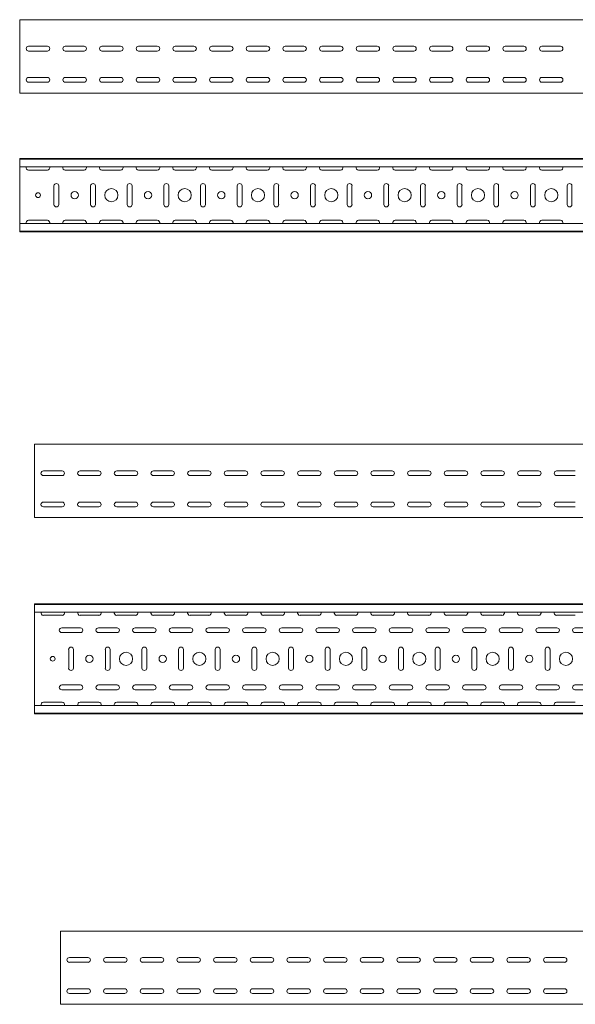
# Model space of a CAD drawing. Header units: millimetres. Extents: x -792 to 3872, y -6969 to -417.
# Tile 16 of 21: x 812 to 1570, y -1761 to -417. Entities that reach past the tile are written whole.
import ezdxf

# ---------------------------------------------------------------- set-up
doc = ezdxf.new("R2010")
doc.units = ezdxf.units.MM

msp = doc.modelspace()

# ---------------------------------------------------------------- linework, layer by layer
at = {"color": 7, "linetype": 'Continuous', "lineweight": 15}
for p, q in [((3812.4, -417.4), (812.4, -417.4)), ((812.4, -424), (812.4, -417.4)), ((812.4, -426.4), (812.4, -424)), ((812.4, -430), (812.4, -426.4)), ((812.4, -431.7), (812.4, -430)), ((812.4, -514.4), (812.4, -431.7)), ((824.6, -453.6), (850.1, -453.6)), ((874.6, -453.6), (900.1, -453.6)), ((924.6, -453.6), (950.1, -453.6)), ((974.6, -453.6), (1000.1, -453.6)), ((1024.6, -453.6), (1050.1, -453.6)), ((1074.6, -453.6), (1100.1, -453.6)), ((1124.6, -453.6), (1150.1, -453.6)), ((1174.6, -453.6), (1200.1, -453.6)), ((1224.6, -453.6), (1250.1, -453.6)), ((1274.6, -453.6), (1300.1, -453.6)), ((1324.6, -453.6), (1350.1, -453.6)), ((1374.6, -453.6), (1400.1, -453.6)), ((1424.6, -453.6), (1450.1, -453.6)), ((1474.6, -453.6), (1500.1, -453.6)), ((1524.6, -453.6), (1550.1, -453.6)), ((850.1, -460.1), (824.6, -460.1)), ((900.1, -460.1), (874.6, -460.1)), ((950.1, -460.1), (924.6, -460.1)), ((1000.1, -460.1), (974.6, -460.1)), ((1050.1, -460.1), (1024.6, -460.1)), ((1100.1, -460.1), (1074.6, -460.1)), ((1150.1, -460.1), (1124.6, -460.1)), ((1200.1, -460.1), (1174.6, -460.1)), ((1250.1, -460.1), (1224.6, -460.1)), ((1300.1, -460.1), (1274.6, -460.1)), ((1350.1, -460.1), (1324.6, -460.1)), ((1400.1, -460.1), (1374.6, -460.1)), ((1450.1, -460.1), (1424.6, -460.1)), ((1500.1, -460.1), (1474.6, -460.1)), ((1550.1, -460.1), (1524.6, -460.1)), ((824.6, -496.1), (850.1, -496.1)), ((874.6, -496.1), (900.1, -496.1)), ((924.6, -496.1), (950.1, -496.1)), ((974.6, -496.1), (1000.1, -496.1)), ((1024.6, -496.1), (1050.1, -496.1)), ((1074.6, -496.1), (1100.1, -496.1)), ((1124.6, -496.1), (1150.1, -496.1)), ((1174.6, -496.1), (1200.1, -496.1)), ((1224.6, -496.1), (1250.1, -496.1)), ((1274.6, -496.1), (1300.1, -496.1)), ((1324.6, -496.1), (1350.1, -496.1)), ((1374.6, -496.1), (1400.1, -496.1)), ((1424.6, -496.1), (1450.1, -496.1)), ((1474.6, -496.1), (1500.1, -496.1)), ((1524.6, -496.1), (1550.1, -496.1)), ((850.1, -502.6), (824.6, -502.6)), ((900.1, -502.6), (874.6, -502.6)), ((950.1, -502.6), (924.6, -502.6)), ((1000.1, -502.6), (974.6, -502.6)), ((1050.1, -502.6), (1024.6, -502.6)), ((1100.1, -502.6), (1074.6, -502.6)), ((1150.1, -502.6), (1124.6, -502.6)), ((1200.1, -502.6), (1174.6, -502.6)), ((1250.1, -502.6), (1224.6, -502.6)), ((1300.1, -502.6), (1274.6, -502.6)), ((1350.1, -502.6), (1324.6, -502.6)), ((1400.1, -502.6), (1374.6, -502.6)), ((1450.1, -502.6), (1424.6, -502.6)), ((1500.1, -502.6), (1474.6, -502.6)), ((1550.1, -502.6), (1524.6, -502.6)), ((812.4, -517.4), (812.4, -514.4)), ((3812.4, -517.4), (812.4, -517.4)), ((3812.4, -606.8), (812.4, -606.8)), ((812.4, -607.8), (812.4, -606.8)), ((3812.4, -607.8), (812.4, -607.8)), ((812.4, -616.3), (812.4, -607.8)), ((812.4, -618), (812.4, -616.3)), ((3812.4, -618), (812.4, -618)), ((812.4, -618), (812.4, -695.6)), ((824.6, -622.6), (850.1, -622.6)), ((874.6, -622.6), (900.1, -622.6)), ((924.6, -622.6), (950.1, -622.6)), ((974.6, -622.6), (1000.1, -622.6)), ((1024.6, -622.6), (1050.1, -622.6)), ((1074.6, -622.6), (1100.1, -622.6)), ((1124.6, -622.6), (1150.1, -622.6)), ((1174.6, -622.6), (1200.1, -622.6)), ((1224.6, -622.6), (1250.1, -622.6)), ((1274.6, -622.6), (1300.1, -622.6)), ((1324.6, -622.6), (1350.1, -622.6)), ((1374.6, -622.6), (1400.1, -622.6)), ((1424.6, -622.6), (1450.1, -622.6)), ((1474.6, -622.6), (1500.1, -622.6)), ((1524.6, -622.6), (1550.1, -622.6)), ((859.1, -644.1), (859.1, -669.6)), ((865.6, -669.6), (865.6, -644.1)), ((909.1, -644.1), (909.1, -669.6)), ((915.6, -669.6), (915.6, -644.1)), ((959.1, -644.1), (959.1, -669.6)), ((965.6, -669.6), (965.6, -644.1)), ((1009.1, -644.1), (1009.1, -669.6)), ((1015.6, -669.6), (1015.6, -644.1)), ((1059.1, -644.1), (1059.1, -669.6)), ((1065.6, -669.6), (1065.6, -644.1)), ((1109.1, -644.1), (1109.1, -669.6)), ((1115.6, -669.6), (1115.6, -644.1)), ((1159.1, -644.1), (1159.1, -669.6)), ((1165.6, -669.6), (1165.6, -644.1)), ((1209.1, -644.1), (1209.1, -669.6)), ((1215.6, -669.6), (1215.6, -644.1)), ((1259.1, -644.1), (1259.1, -669.6)), ((1265.6, -669.6), (1265.6, -644.1)), ((1309.1, -644.1), (1309.1, -669.6)), ((1315.6, -669.6), (1315.6, -644.1)), ((1359.1, -644.1), (1359.1, -669.6)), ((1365.6, -669.6), (1365.6, -644.1)), ((1409.1, -644.1), (1409.1, -669.6)), ((1415.6, -669.6), (1415.6, -644.1)), ((1459.1, -644.1), (1459.1, -669.6)), ((1465.6, -669.6), (1465.6, -644.1)), ((1509.1, -644.1), (1509.1, -669.6)), ((1515.6, -669.6), (1515.6, -644.1)), ((1559.1, -644.1), (1559.1, -669.6)), ((1565.6, -669.6), (1565.6, -644.1)), ((3812.4, -695.6), (812.4, -695.6)), ((812.4, -697.4), (812.4, -695.6)), ((812.4, -705.8), (812.4, -697.4)), ((850.1, -691.1), (824.6, -691.1)), ((900.1, -691.1), (874.6, -691.1)), ((950.1, -691.1), (924.6, -691.1)), ((1000.1, -691.1), (974.6, -691.1)), ((1050.1, -691.1), (1024.6, -691.1)), ((1100.1, -691.1), (1074.6, -691.1)), ((1150.1, -691.1), (1124.6, -691.1)), ((1200.1, -691.1), (1174.6, -691.1)), ((1250.1, -691.1), (1224.6, -691.1)), ((1300.1, -691.1), (1274.6, -691.1)), ((1350.1, -691.1), (1324.6, -691.1)), ((1400.1, -691.1), (1374.6, -691.1)), ((1450.1, -691.1), (1424.6, -691.1)), ((1500.1, -691.1), (1474.6, -691.1)), ((1550.1, -691.1), (1524.6, -691.1)), ((812.4, -705.8), (3812.4, -705.8)), ((812.4, -706.8), (812.4, -705.8)), ((3812.4, -706.8), (812.4, -706.8)), ((3832.4, -996.7), (832.4, -996.7)), ((832.4, -1003.3), (832.4, -996.7)), ((832.4, -1005.7), (832.4, -1003.3)), ((832.4, -1009.2), (832.4, -1005.7)), ((832.4, -1011), (832.4, -1009.2)), ((832.4, -1093.7), (832.4, -1011)), ((844.7, -1032.9), (870.2, -1032.9)), ((894.7, -1032.9), (920.2, -1032.9)), ((944.7, -1032.9), (970.2, -1032.9)), ((994.7, -1032.9), (1020.2, -1032.9)), ((1044.7, -1032.9), (1070.2, -1032.9)), ((1094.7, -1032.9), (1120.2, -1032.9)), ((1144.7, -1032.9), (1170.2, -1032.9)), ((1194.7, -1032.9), (1220.2, -1032.9)), ((1244.7, -1032.9), (1270.2, -1032.9)), ((1294.7, -1032.9), (1320.2, -1032.9)), ((1344.7, -1032.9), (1370.2, -1032.9)), ((1394.7, -1032.9), (1420.2, -1032.9)), ((1444.7, -1032.9), (1470.2, -1032.9)), ((1494.7, -1032.9), (1520.2, -1032.9)), ((1544.7, -1032.9), (1570.2, -1032.9)), ((870.2, -1039.4), (844.7, -1039.4)), ((920.2, -1039.4), (894.7, -1039.4)), ((970.2, -1039.4), (944.7, -1039.4)), ((1020.2, -1039.4), (994.7, -1039.4)), ((1070.2, -1039.4), (1044.7, -1039.4)), ((1120.2, -1039.4), (1094.7, -1039.4)), ((1170.2, -1039.4), (1144.7, -1039.4)), ((1220.2, -1039.4), (1194.7, -1039.4)), ((1270.2, -1039.4), (1244.7, -1039.4)), ((1320.2, -1039.4), (1294.7, -1039.4)), ((1370.2, -1039.4), (1344.7, -1039.4)), ((1420.2, -1039.4), (1394.7, -1039.4)), ((1470.2, -1039.4), (1444.7, -1039.4)), ((1520.2, -1039.4), (1494.7, -1039.4)), ((1570.2, -1039.4), (1544.7, -1039.4)), ((844.7, -1075.4), (870.2, -1075.4)), ((870.2, -1081.9), (844.7, -1081.9)), ((894.7, -1075.4), (920.2, -1075.4)), ((920.2, -1081.9), (894.7, -1081.9)), ((944.7, -1075.4), (970.2, -1075.4)), ((970.2, -1081.9), (944.7, -1081.9)), ((994.7, -1075.4), (1020.2, -1075.4)), ((1020.2, -1081.9), (994.7, -1081.9)), ((1044.7, -1075.4), (1070.2, -1075.4)), ((1070.2, -1081.9), (1044.7, -1081.9)), ((1094.7, -1075.4), (1120.2, -1075.4)), ((1120.2, -1081.9), (1094.7, -1081.9)), ((1144.7, -1075.4), (1170.2, -1075.4)), ((1170.2, -1081.9), (1144.7, -1081.9)), ((1194.7, -1075.4), (1220.2, -1075.4)), ((1220.2, -1081.9), (1194.7, -1081.9)), ((1244.7, -1075.4), (1270.2, -1075.4)), ((1270.2, -1081.9), (1244.7, -1081.9)), ((1294.7, -1075.4), (1320.2, -1075.4)), ((1320.2, -1081.9), (1294.7, -1081.9)), ((1344.7, -1075.4), (1370.2, -1075.4)), ((1370.2, -1081.9), (1344.7, -1081.9)), ((1394.7, -1075.4), (1420.2, -1075.4)), ((1420.2, -1081.9), (1394.7, -1081.9)), ((1444.7, -1075.4), (1470.2, -1075.4)), ((1470.2, -1081.9), (1444.7, -1081.9)), ((1494.7, -1075.4), (1520.2, -1075.4)), ((1520.2, -1081.9), (1494.7, -1081.9)), ((1544.7, -1075.4), (1570.2, -1075.4)), ((1570.2, -1081.9), (1544.7, -1081.9)), ((832.4, -1096.7), (832.4, -1093.7)), ((3832.4, -1096.7), (832.4, -1096.7)), ((3832.4, -1214.3), (832.4, -1214.3)), ((832.4, -1215.3), (832.4, -1214.3)), ((3832.4, -1215.3), (832.4, -1215.3)), ((832.4, -1223.7), (832.4, -1215.3)), ((832.4, -1225.5), (832.4, -1223.7)), ((3832.4, -1225.5), (832.4, -1225.5)), ((832.4, -1225.5), (832.4, -1353.1)), ((844.7, -1230), (870.2, -1230)), ((894.7, -1230), (920.2, -1230)), ((944.7, -1230), (970.2, -1230)), ((994.7, -1230), (1020.2, -1230)), ((1044.7, -1230), (1070.2, -1230)), ((1094.7, -1230), (1120.2, -1230)), ((1144.7, -1230), (1170.2, -1230)), ((1194.7, -1230), (1220.2, -1230)), ((1244.7, -1230), (1270.2, -1230)), ((1294.7, -1230), (1320.2, -1230)), ((1344.7, -1230), (1370.2, -1230)), ((1394.7, -1230), (1420.2, -1230)), ((1444.7, -1230), (1470.2, -1230)), ((1494.7, -1230), (1520.2, -1230)), ((1544.7, -1230), (1570.2, -1230)), ((895.2, -1247), (869.7, -1247)), ((945.2, -1247), (919.7, -1247)), ((995.2, -1247), (969.7, -1247)), ((1045.2, -1247), (1019.7, -1247)), ((1095.2, -1247), (1069.7, -1247)), ((1145.2, -1247), (1119.7, -1247)), ((1195.2, -1247), (1169.7, -1247)), ((1245.2, -1247), (1219.7, -1247)), ((1295.2, -1247), (1269.7, -1247)), ((1345.2, -1247), (1319.7, -1247)), ((1395.2, -1247), (1369.7, -1247)), ((1445.2, -1247), (1419.7, -1247)), ((1495.2, -1247), (1469.7, -1247)), ((1545.2, -1247), (1519.7, -1247)), ((1595.2, -1247), (1569.7, -1247)), ((869.7, -1253.5), (895.2, -1253.5)), ((919.7, -1253.5), (945.2, -1253.5)), ((969.7, -1253.5), (995.2, -1253.5)), ((1019.7, -1253.5), (1045.2, -1253.5)), ((1069.7, -1253.5), (1095.2, -1253.5)), ((1119.7, -1253.5), (1145.2, -1253.5)), ((1169.7, -1253.5), (1195.2, -1253.5)), ((1219.7, -1253.5), (1245.2, -1253.5)), ((1269.7, -1253.5), (1295.2, -1253.5)), ((1319.7, -1253.5), (1345.2, -1253.5)), ((1369.7, -1253.5), (1395.2, -1253.5)), ((1419.7, -1253.5), (1445.2, -1253.5)), ((1469.7, -1253.5), (1495.2, -1253.5)), ((1519.7, -1253.5), (1545.2, -1253.5)), ((1569.7, -1253.5), (1595.2, -1253.5)), ((879.2, -1276.5), (879.2, -1302)), ((885.7, -1302), (885.7, -1276.5)), ((929.2, -1276.5), (929.2, -1302)), ((935.7, -1302), (935.7, -1276.5)), ((979.2, -1276.5), (979.2, -1302)), ((985.7, -1302), (985.7, -1276.5)), ((1029.2, -1276.5), (1029.2, -1302)), ((1035.7, -1302), (1035.7, -1276.5)), ((1079.2, -1276.5), (1079.2, -1302)), ((1085.7, -1302), (1085.7, -1276.5)), ((1129.2, -1276.5), (1129.2, -1302)), ((1135.7, -1302), (1135.7, -1276.5)), ((1179.2, -1276.5), (1179.2, -1302)), ((1185.7, -1302), (1185.7, -1276.5)), ((1229.2, -1276.5), (1229.2, -1302)), ((1235.7, -1302), (1235.7, -1276.5)), ((1279.2, -1276.5), (1279.2, -1302)), ((1285.7, -1302), (1285.7, -1276.5)), ((1329.2, -1276.5), (1329.2, -1302)), ((1335.7, -1302), (1335.7, -1276.5)), ((1379.2, -1276.5), (1379.2, -1302)), ((1385.7, -1302), (1385.7, -1276.5)), ((1429.2, -1276.5), (1429.2, -1302)), ((1435.7, -1302), (1435.7, -1276.5)), ((1479.2, -1276.5), (1479.2, -1302)), ((1485.7, -1302), (1485.7, -1276.5)), ((1529.2, -1276.5), (1529.2, -1302)), ((1535.7, -1302), (1535.7, -1276.5)), ((895.2, -1325), (869.7, -1325)), ((945.2, -1325), (919.7, -1325)), ((995.2, -1325), (969.7, -1325)), ((1045.2, -1325), (1019.7, -1325)), ((1095.2, -1325), (1069.7, -1325)), ((1145.2, -1325), (1119.7, -1325)), ((1195.2, -1325), (1169.7, -1325)), ((1245.2, -1325), (1219.7, -1325)), ((1295.2, -1325), (1269.7, -1325)), ((1345.2, -1325), (1319.7, -1325)), ((1395.2, -1325), (1369.7, -1325)), ((1445.2, -1325), (1419.7, -1325)), ((1495.2, -1325), (1469.7, -1325)), ((1545.2, -1325), (1519.7, -1325)), ((1595.2, -1325), (1569.7, -1325)), ((869.7, -1331.5), (895.2, -1331.5)), ((919.7, -1331.5), (945.2, -1331.5)), ((969.7, -1331.5), (995.2, -1331.5)), ((1019.7, -1331.5), (1045.2, -1331.5)), ((1069.7, -1331.5), (1095.2, -1331.5)), ((1119.7, -1331.5), (1145.2, -1331.5)), ((1169.7, -1331.5), (1195.2, -1331.5)), ((1219.7, -1331.5), (1245.2, -1331.5)), ((1269.7, -1331.5), (1295.2, -1331.5)), ((1319.7, -1331.5), (1345.2, -1331.5)), ((1369.7, -1331.5), (1395.2, -1331.5)), ((1419.7, -1331.5), (1445.2, -1331.5)), ((1469.7, -1331.5), (1495.2, -1331.5)), ((1519.7, -1331.5), (1545.2, -1331.5)), ((1569.7, -1331.5), (1595.2, -1331.5)), ((3832.4, -1353.1), (832.4, -1353.1)), ((832.4, -1354.8), (832.4, -1353.1)), ((832.4, -1363.3), (832.4, -1354.8)), ((870.2, -1348.5), (844.7, -1348.5)), ((920.2, -1348.5), (894.7, -1348.5)), ((970.2, -1348.5), (944.7, -1348.5)), ((1020.2, -1348.5), (994.7, -1348.5)), ((1070.2, -1348.5), (1044.7, -1348.5)), ((1120.2, -1348.5), (1094.7, -1348.5)), ((1170.2, -1348.5), (1144.7, -1348.5)), ((1220.2, -1348.5), (1194.7, -1348.5)), ((1270.2, -1348.5), (1244.7, -1348.5)), ((1320.2, -1348.5), (1294.7, -1348.5)), ((1370.2, -1348.5), (1344.7, -1348.5)), ((1420.2, -1348.5), (1394.7, -1348.5)), ((1470.2, -1348.5), (1444.7, -1348.5)), ((1520.2, -1348.5), (1494.7, -1348.5)), ((1570.2, -1348.5), (1544.7, -1348.5)), ((832.4, -1363.3), (3832.4, -1363.3)), ((832.4, -1364.3), (832.4, -1363.3)), ((3832.4, -1364.3), (832.4, -1364.3)), ((3867.9, -1660.7), (867.9, -1660.7)), ((867.9, -1667.3), (867.9, -1660.7)), ((867.9, -1669.7), (867.9, -1667.3)), ((867.9, -1673.3), (867.9, -1669.7)), ((867.9, -1675), (867.9, -1673.3)), ((867.9, -1757.7), (867.9, -1675)), ((880.1, -1696.9), (905.6, -1696.9)), ((905.6, -1703.4), (880.1, -1703.4)), ((930.1, -1696.9), (955.6, -1696.9)), ((955.6, -1703.4), (930.1, -1703.4)), ((980.1, -1696.9), (1005.6, -1696.9)), ((1005.6, -1703.4), (980.1, -1703.4)), ((1030.1, -1696.9), (1055.6, -1696.9)), ((1055.6, -1703.4), (1030.1, -1703.4)), ((1080.1, -1696.9), (1105.6, -1696.9)), ((1105.6, -1703.4), (1080.1, -1703.4)), ((1130.1, -1696.9), (1155.6, -1696.9)), ((1155.6, -1703.4), (1130.1, -1703.4)), ((1180.1, -1696.9), (1205.6, -1696.9)), ((1205.6, -1703.4), (1180.1, -1703.4)), ((1230.1, -1696.9), (1255.6, -1696.9)), ((1255.6, -1703.4), (1230.1, -1703.4)), ((1280.1, -1696.9), (1305.6, -1696.9)), ((1305.6, -1703.4), (1280.1, -1703.4)), ((1330.1, -1696.9), (1355.6, -1696.9)), ((1355.6, -1703.4), (1330.1, -1703.4)), ((1380.1, -1696.9), (1405.6, -1696.9)), ((1405.6, -1703.4), (1380.1, -1703.4)), ((1430.1, -1696.9), (1455.6, -1696.9)), ((1455.6, -1703.4), (1430.1, -1703.4)), ((1480.1, -1696.9), (1505.6, -1696.9)), ((1505.6, -1703.4), (1480.1, -1703.4)), ((1530.1, -1696.9), (1555.6, -1696.9)), ((1555.6, -1703.4), (1530.1, -1703.4)), ((880.1, -1739.4), (905.6, -1739.4)), ((905.6, -1745.9), (880.1, -1745.9)), ((930.1, -1739.4), (955.6, -1739.4)), ((955.6, -1745.9), (930.1, -1745.9)), ((980.1, -1739.4), (1005.6, -1739.4)), ((1005.6, -1745.9), (980.1, -1745.9)), ((1030.1, -1739.4), (1055.6, -1739.4)), ((1055.6, -1745.9), (1030.1, -1745.9)), ((1080.1, -1739.4), (1105.6, -1739.4)), ((1105.6, -1745.9), (1080.1, -1745.9)), ((1130.1, -1739.4), (1155.6, -1739.4)), ((1155.6, -1745.9), (1130.1, -1745.9)), ((1180.1, -1739.4), (1205.6, -1739.4)), ((1205.6, -1745.9), (1180.1, -1745.9)), ((1230.1, -1739.4), (1255.6, -1739.4)), ((1255.6, -1745.9), (1230.1, -1745.9)), ((1280.1, -1739.4), (1305.6, -1739.4)), ((1305.6, -1745.9), (1280.1, -1745.9)), ((1330.1, -1739.4), (1355.6, -1739.4)), ((1355.6, -1745.9), (1330.1, -1745.9)), ((1380.1, -1739.4), (1405.6, -1739.4)), ((1405.6, -1745.9), (1380.1, -1745.9)), ((1430.1, -1739.4), (1455.6, -1739.4)), ((1455.6, -1745.9), (1430.1, -1745.9)), ((1480.1, -1739.4), (1505.6, -1739.4)), ((1505.6, -1745.9), (1480.1, -1745.9)), ((1530.1, -1739.4), (1555.6, -1739.4)), ((1555.6, -1745.9), (1530.1, -1745.9)), ((867.9, -1760.7), (867.9, -1757.7)), ((3867.9, -1760.7), (867.9, -1760.7))]:
    msp.add_line(p, q, dxfattribs=at)
for centre, radius in [((837.4, -656.8), 3.25), ((887.4, -656.8), 5), ((937.4, -656.8), 9), ((987.4, -656.8), 5), ((1037.4, -656.8), 9), ((1087.4, -656.8), 5), ((1137.4, -656.8), 9), ((1187.4, -656.8), 5), ((1237.4, -656.8), 9), ((1287.4, -656.8), 5), ((1337.4, -656.8), 9), ((1387.4, -656.8), 5), ((1437.4, -656.8), 9), ((1487.4, -656.8), 5), ((1537.4, -656.8), 9), ((857.4, -1289.3), 3.25), ((907.4, -1289.3), 5), ((957.4, -1289.3), 9), ((1007.4, -1289.3), 5), ((1057.4, -1289.3), 9), ((1107.4, -1289.3), 5), ((1157.4, -1289.3), 9), ((1207.4, -1289.3), 5), ((1257.4, -1289.3), 9), ((1307.4, -1289.3), 5), ((1357.4, -1289.3), 9), ((1407.4, -1289.3), 5), ((1457.4, -1289.3), 9), ((1507.4, -1289.3), 5), ((1557.4, -1289.3), 9)]:
    msp.add_circle(centre, radius, dxfattribs=at)
for centre, start, end in [((824.6, -456.9), 90, 270), ((850.1, -456.9), 270, 90), ((874.6, -456.9), 90, 270), ((900.1, -456.9), 270, 90), ((924.6, -456.9), 90, 270), ((950.1, -456.9), 270, 90), ((974.6, -456.9), 90, 270), ((1000.1, -456.9), 270, 90), ((1024.6, -456.9), 90, 270), ((1050.1, -456.9), 270, 90), ((1074.6, -456.9), 90, 270), ((1100.1, -456.9), 270, 90), ((1124.6, -456.9), 90, 270), ((1150.1, -456.9), 270, 90), ((1174.6, -456.9), 90, 270), ((1200.1, -456.9), 270, 90), ((1224.6, -456.9), 90, 270), ((1250.1, -456.9), 270, 90), ((1274.6, -456.9), 90, 270), ((1300.1, -456.9), 270, 90), ((1324.6, -456.9), 90, 270), ((1350.1, -456.9), 270, 90), ((1374.6, -456.9), 90, 270), ((1400.1, -456.9), 270, 90), ((1424.6, -456.9), 90, 270), ((1450.1, -456.9), 270, 90), ((1474.6, -456.9), 90, 270), ((1500.1, -456.9), 270, 90), ((1524.6, -456.9), 90, 270), ((1550.1, -456.9), 270, 90), ((824.6, -499.4), 90, 270), ((850.1, -499.4), 270, 90), ((874.6, -499.4), 90, 270), ((900.1, -499.4), 270, 90), ((924.6, -499.4), 90, 270), ((950.1, -499.4), 270, 90), ((974.6, -499.4), 90, 270), ((1000.1, -499.4), 270, 90), ((1024.6, -499.4), 90, 270), ((1050.1, -499.4), 270, 90), ((1074.6, -499.4), 90, 270), ((1100.1, -499.4), 270, 90), ((1124.6, -499.4), 90, 270), ((1150.1, -499.4), 270, 90), ((1174.6, -499.4), 90, 270), ((1200.1, -499.4), 270, 90), ((1224.6, -499.4), 90, 270), ((1250.1, -499.4), 270, 90), ((1274.6, -499.4), 90, 270), ((1300.1, -499.4), 270, 90), ((1324.6, -499.4), 90, 270), ((1350.1, -499.4), 270, 90), ((1374.6, -499.4), 90, 270), ((1400.1, -499.4), 270, 90), ((1424.6, -499.4), 90, 270), ((1450.1, -499.4), 270, 90), ((1474.6, -499.4), 90, 270), ((1500.1, -499.4), 270, 90), ((1524.6, -499.4), 90, 270), ((1550.1, -499.4), 270, 90), ((824.6, -619.3), 156.6479, 270), ((850.1, -619.3), 270, 23.3521), ((874.6, -619.3), 156.6479, 270), ((900.1, -619.3), 270, 23.3521), ((924.6, -619.3), 156.6479, 270), ((950.1, -619.3), 270, 23.3521), ((974.6, -619.3), 156.6479, 270), ((1000.1, -619.3), 270, 23.3521), ((1024.6, -619.3), 156.6479, 270), ((1050.1, -619.3), 270, 23.3521), ((1074.6, -619.3), 156.6479, 270), ((1100.1, -619.3), 270, 23.3521), ((1124.6, -619.3), 156.6479, 270), ((1150.1, -619.3), 270, 23.3521), ((1174.6, -619.3), 156.6479, 270), ((1200.1, -619.3), 270, 23.3521), ((1224.6, -619.3), 156.6479, 270), ((1250.1, -619.3), 270, 23.3521), ((1274.6, -619.3), 156.6479, 270), ((1300.1, -619.3), 270, 23.3521), ((1324.6, -619.3), 156.6479, 270), ((1350.1, -619.3), 270, 23.3521), ((1374.6, -619.3), 156.6479, 270), ((1400.1, -619.3), 270, 23.3521), ((1424.6, -619.3), 156.6479, 270), ((1450.1, -619.3), 270, 23.3521), ((1474.6, -619.3), 156.6479, 270), ((1500.1, -619.3), 270, 23.3521), ((1524.6, -619.3), 156.6479, 270), ((1550.1, -619.3), 270, 23.3521), ((862.4, -644.1), 360, 180), ((912.4, -644.1), 0, 180), ((962.4, -644.1), 360, 180), ((1012.4, -644.1), 0, 180), ((1062.4, -644.1), 360, 180), ((1112.4, -644.1), 0, 180), ((1162.4, -644.1), 360, 180), ((1212.4, -644.1), 0, 180), ((1262.4, -644.1), 360, 180), ((1312.4, -644.1), 0, 180), ((1362.4, -644.1), 360, 180), ((1412.4, -644.1), 0, 180), ((1462.4, -644.1), 360, 180), ((1512.4, -644.1), 0, 180), ((1562.4, -644.1), 360, 180), ((862.4, -669.6), 180, 0), ((912.4, -669.6), 180, 0), ((962.4, -669.6), 180, 0), ((1012.4, -669.6), 180, 0), ((1062.4, -669.6), 180, 0), ((1112.4, -669.6), 180, 0), ((1162.4, -669.6), 180, 0), ((1212.4, -669.6), 180, 0), ((1262.4, -669.6), 180, 0), ((1312.4, -669.6), 180, 0), ((1362.4, -669.6), 180, 0), ((1412.4, -669.6), 180, 0), ((1462.4, -669.6), 180, 0), ((1512.4, -669.6), 180, 0), ((1562.4, -669.6), 180, 0), ((824.6, -694.3), 90, 203.3521), ((850.1, -694.3), 336.6479, 90), ((874.6, -694.3), 90, 203.3521), ((900.1, -694.3), 336.6479, 90), ((924.6, -694.3), 90, 203.3521), ((950.1, -694.3), 336.6479, 90), ((974.6, -694.3), 90, 203.3521), ((1000.1, -694.3), 336.6479, 90), ((1024.6, -694.3), 90, 203.3521), ((1050.1, -694.3), 336.6479, 90), ((1074.6, -694.3), 90, 203.3521), ((1100.1, -694.3), 336.6479, 90), ((1124.6, -694.3), 90, 203.3521), ((1150.1, -694.3), 336.6479, 90), ((1174.6, -694.3), 90, 203.3521), ((1200.1, -694.3), 336.6479, 90), ((1224.6, -694.3), 90, 203.3521), ((1250.1, -694.3), 336.6479, 90), ((1274.6, -694.3), 90, 203.3521), ((1300.1, -694.3), 336.6479, 90), ((1324.6, -694.3), 90, 203.3521), ((1350.1, -694.3), 336.6479, 90), ((1374.6, -694.3), 90, 203.3521), ((1400.1, -694.3), 336.6479, 90), ((1424.6, -694.3), 90, 203.3521), ((1450.1, -694.3), 336.6479, 90), ((1474.6, -694.3), 90, 203.3521), ((1500.1, -694.3), 336.6479, 90), ((1524.6, -694.3), 90, 203.3521), ((1550.1, -694.3), 336.6479, 90), ((844.7, -1036.2), 90, 270), ((870.2, -1036.2), 270, 90), ((894.7, -1036.2), 90, 270), ((920.2, -1036.2), 270, 90), ((944.7, -1036.2), 90, 270), ((970.2, -1036.2), 270, 90), ((994.7, -1036.2), 90, 270), ((1020.2, -1036.2), 270, 90), ((1044.7, -1036.2), 90, 270), ((1070.2, -1036.2), 270, 90), ((1094.7, -1036.2), 90, 270), ((1120.2, -1036.2), 270, 90), ((1144.7, -1036.2), 90, 270), ((1170.2, -1036.2), 270, 90), ((1194.7, -1036.2), 90, 270), ((1220.2, -1036.2), 270, 90), ((1244.7, -1036.2), 90, 270), ((1270.2, -1036.2), 270, 90), ((1294.7, -1036.2), 90, 270), ((1320.2, -1036.2), 270, 90), ((1344.7, -1036.2), 90, 270), ((1370.2, -1036.2), 270, 90), ((1394.7, -1036.2), 90, 270), ((1420.2, -1036.2), 270, 90), ((1444.7, -1036.2), 90, 270), ((1470.2, -1036.2), 270, 90), ((1494.7, -1036.2), 90, 270), ((1520.2, -1036.2), 270, 90), ((1544.7, -1036.2), 90, 270), ((844.7, -1078.7), 90, 270), ((870.2, -1078.7), 270, 90), ((894.7, -1078.7), 90, 270), ((920.2, -1078.7), 270, 90), ((944.7, -1078.7), 90, 270), ((970.2, -1078.7), 270, 90), ((994.7, -1078.7), 90, 270), ((1020.2, -1078.7), 270, 90), ((1044.7, -1078.7), 90, 270), ((1070.2, -1078.7), 270, 90), ((1094.7, -1078.7), 90, 270), ((1120.2, -1078.7), 270, 90), ((1144.7, -1078.7), 90, 270), ((1170.2, -1078.7), 270, 90), ((1194.7, -1078.7), 90, 270), ((1220.2, -1078.7), 270, 90), ((1244.7, -1078.7), 90, 270), ((1270.2, -1078.7), 270, 90), ((1294.7, -1078.7), 90, 270), ((1320.2, -1078.7), 270, 90), ((1344.7, -1078.7), 90, 270), ((1370.2, -1078.7), 270, 90), ((1394.7, -1078.7), 90, 270), ((1420.2, -1078.7), 270, 90), ((1444.7, -1078.7), 90, 270), ((1470.2, -1078.7), 270, 90), ((1494.7, -1078.7), 90, 270), ((1520.2, -1078.7), 270, 90), ((1544.7, -1078.7), 90, 270), ((844.7, -1226.8), 156.6479, 270), ((870.2, -1226.8), 270, 23.3521), ((894.7, -1226.8), 156.6479, 270), ((920.2, -1226.8), 270, 23.3521), ((944.7, -1226.8), 156.6479, 270), ((970.2, -1226.8), 270, 23.3521), ((994.7, -1226.8), 156.6479, 270), ((1020.2, -1226.8), 270, 23.3521), ((1044.7, -1226.8), 156.6479, 270), ((1070.2, -1226.8), 270, 23.3521), ((1094.7, -1226.8), 156.6479, 270), ((1120.2, -1226.8), 270, 23.3521), ((1144.7, -1226.8), 156.6479, 270), ((1170.2, -1226.8), 270, 23.3521), ((1194.7, -1226.8), 156.6479, 270), ((1220.2, -1226.8), 270, 23.3521), ((1244.7, -1226.8), 156.6479, 270), ((1270.2, -1226.8), 270, 23.3521), ((1294.7, -1226.8), 156.6479, 270), ((1320.2, -1226.8), 270, 23.3521), ((1344.7, -1226.8), 156.6479, 270), ((1370.2, -1226.8), 270, 23.3521), ((1394.7, -1226.8), 156.6479, 270), ((1420.2, -1226.8), 270, 23.3521), ((1444.7, -1226.8), 156.6479, 270), ((1470.2, -1226.8), 270, 23.3521), ((1494.7, -1226.8), 156.6479, 270), ((1520.2, -1226.8), 270, 23.3521), ((1544.7, -1226.8), 156.6479, 270), ((869.7, -1250.3), 90, 270), ((895.2, -1250.3), 270, 90), ((919.7, -1250.3), 90, 270), ((945.2, -1250.3), 270, 90), ((969.7, -1250.3), 90, 270), ((995.2, -1250.3), 270, 90), ((1019.7, -1250.3), 90, 270), ((1045.2, -1250.3), 270, 90), ((1069.7, -1250.3), 90, 270), ((1095.2, -1250.3), 270, 90), ((1119.7, -1250.3), 90, 270), ((1145.2, -1250.3), 270, 90), ((1169.7, -1250.3), 90, 270), ((1195.2, -1250.3), 270, 90), ((1219.7, -1250.3), 90, 270), ((1245.2, -1250.3), 270, 90), ((1269.7, -1250.3), 90, 270), ((1295.2, -1250.3), 270, 90), ((1319.7, -1250.3), 90, 270), ((1345.2, -1250.3), 270, 90), ((1369.7, -1250.3), 90, 270), ((1395.2, -1250.3), 270, 90), ((1419.7, -1250.3), 90, 270), ((1445.2, -1250.3), 270, 90), ((1469.7, -1250.3), 90, 270), ((1495.2, -1250.3), 270, 90), ((1519.7, -1250.3), 90, 270), ((1545.2, -1250.3), 270, 90), ((1569.7, -1250.3), 90, 270), ((882.4, -1276.5), 360, 180), ((932.4, -1276.5), 0, 180), ((982.4, -1276.5), 360, 180), ((1032.4, -1276.5), 0, 180), ((1082.4, -1276.5), 360, 180), ((1132.4, -1276.5), 0, 180), ((1182.4, -1276.5), 360, 180), ((1232.4, -1276.5), 0, 180), ((1282.4, -1276.5), 360, 180), ((1332.4, -1276.5), 0, 180), ((1382.4, -1276.5), 360, 180), ((1432.4, -1276.5), 0, 180), ((1482.4, -1276.5), 360, 180), ((1532.4, -1276.5), 0, 180), ((882.4, -1302), 180, 0), ((932.4, -1302), 180, 0), ((982.4, -1302), 180, 0), ((1032.4, -1302), 180, 0), ((1082.4, -1302), 180, 0), ((1132.4, -1302), 180, 0), ((1182.4, -1302), 180, 0), ((1232.4, -1302), 180, 0), ((1282.4, -1302), 180, 0), ((1332.4, -1302), 180, 0), ((1382.4, -1302), 180, 0), ((1432.4, -1302), 180, 0), ((1482.4, -1302), 180, 0), ((1532.4, -1302), 180, 0), ((869.7, -1328.3), 90, 270), ((895.2, -1328.3), 270, 90), ((919.7, -1328.3), 90, 270), ((945.2, -1328.3), 270, 90), ((969.7, -1328.3), 90, 270), ((995.2, -1328.3), 270, 90), ((1019.7, -1328.3), 90, 270), ((1045.2, -1328.3), 270, 90), ((1069.7, -1328.3), 90, 270), ((1095.2, -1328.3), 270, 90), ((1119.7, -1328.3), 90, 270), ((1145.2, -1328.3), 270, 90), ((1169.7, -1328.3), 90, 270), ((1195.2, -1328.3), 270, 90), ((1219.7, -1328.3), 90, 270), ((1245.2, -1328.3), 270, 90), ((1269.7, -1328.3), 90, 270), ((1295.2, -1328.3), 270, 90), ((1319.7, -1328.3), 90, 270), ((1345.2, -1328.3), 270, 90), ((1369.7, -1328.3), 90, 270), ((1395.2, -1328.3), 270, 90), ((1419.7, -1328.3), 90, 270), ((1445.2, -1328.3), 270, 90), ((1469.7, -1328.3), 90, 270), ((1495.2, -1328.3), 270, 90), ((1519.7, -1328.3), 90, 270), ((1545.2, -1328.3), 270, 90), ((1569.7, -1328.3), 90, 270), ((844.7, -1351.8), 90, 203.3521), ((870.2, -1351.8), 336.6479, 90), ((894.7, -1351.8), 90, 203.3521), ((920.2, -1351.8), 336.6479, 90), ((944.7, -1351.8), 90, 203.3521), ((970.2, -1351.8), 336.6479, 90), ((994.7, -1351.8), 90, 203.3521), ((1020.2, -1351.8), 336.6479, 90), ((1044.7, -1351.8), 90, 203.3521), ((1070.2, -1351.8), 336.6479, 90), ((1094.7, -1351.8), 90, 203.3521), ((1120.2, -1351.8), 336.6479, 90), ((1144.7, -1351.8), 90, 203.3521), ((1170.2, -1351.8), 336.6479, 90), ((1194.7, -1351.8), 90, 203.3521), ((1220.2, -1351.8), 336.6479, 90), ((1244.7, -1351.8), 90, 203.3521), ((1270.2, -1351.8), 336.6479, 90), ((1294.7, -1351.8), 90, 203.3521), ((1320.2, -1351.8), 336.6479, 90), ((1344.7, -1351.8), 90, 203.3521), ((1370.2, -1351.8), 336.6479, 90), ((1394.7, -1351.8), 90, 203.3521), ((1420.2, -1351.8), 336.6479, 90), ((1444.7, -1351.8), 90, 203.3521), ((1470.2, -1351.8), 336.6479, 90), ((1494.7, -1351.8), 90, 203.3521), ((1520.2, -1351.8), 336.6479, 90), ((1544.7, -1351.8), 90, 203.3521), ((880.1, -1700.2), 90, 270), ((905.6, -1700.2), 270, 90), ((930.1, -1700.2), 90, 270), ((955.6, -1700.2), 270, 90), ((980.1, -1700.2), 90, 270), ((1005.6, -1700.2), 270, 90), ((1030.1, -1700.2), 90, 270), ((1055.6, -1700.2), 270, 90), ((1080.1, -1700.2), 90, 270), ((1105.6, -1700.2), 270, 90), ((1130.1, -1700.2), 90, 270), ((1155.6, -1700.2), 270, 90), ((1180.1, -1700.2), 90, 270), ((1205.6, -1700.2), 270, 90), ((1230.1, -1700.2), 90, 270), ((1255.6, -1700.2), 270, 90), ((1280.1, -1700.2), 90, 270), ((1305.6, -1700.2), 270, 90), ((1330.1, -1700.2), 90, 270), ((1355.6, -1700.2), 270, 90), ((1380.1, -1700.2), 90, 270), ((1405.6, -1700.2), 270, 90), ((1430.1, -1700.2), 90, 270), ((1455.6, -1700.2), 270, 90), ((1480.1, -1700.2), 90, 270), ((1505.6, -1700.2), 270, 90), ((1530.1, -1700.2), 90, 270), ((1555.6, -1700.2), 270, 90), ((880.1, -1742.7), 90, 270), ((905.6, -1742.7), 270, 90), ((930.1, -1742.7), 90, 270), ((955.6, -1742.7), 270, 90), ((980.1, -1742.7), 90, 270), ((1005.6, -1742.7), 270, 90), ((1030.1, -1742.7), 90, 270), ((1055.6, -1742.7), 270, 90), ((1080.1, -1742.7), 90, 270), ((1105.6, -1742.7), 270, 90), ((1130.1, -1742.7), 90, 270), ((1155.6, -1742.7), 270, 90), ((1180.1, -1742.7), 90, 270), ((1205.6, -1742.7), 270, 90), ((1230.1, -1742.7), 90, 270), ((1255.6, -1742.7), 270, 90), ((1280.1, -1742.7), 90, 270), ((1305.6, -1742.7), 270, 90), ((1330.1, -1742.7), 90, 270), ((1355.6, -1742.7), 270, 90), ((1380.1, -1742.7), 90, 270), ((1405.6, -1742.7), 270, 90), ((1430.1, -1742.7), 90, 270), ((1455.6, -1742.7), 270, 90), ((1480.1, -1742.7), 90, 270), ((1505.6, -1742.7), 270, 90), ((1530.1, -1742.7), 90, 270), ((1555.6, -1742.7), 270, 90)]:
    msp.add_arc(centre, 3.25, start, end, dxfattribs=at)

doc.saveas('drawing.dxf')
